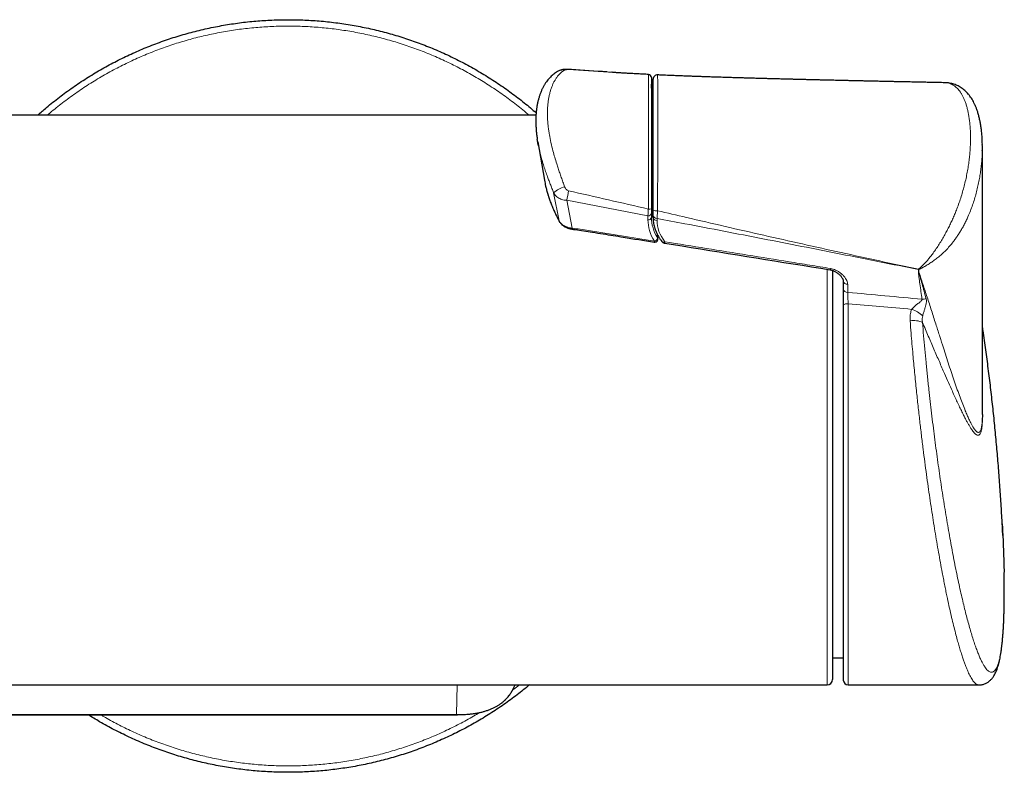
# Model space of a CAD drawing. Header units: millimetres. Extents: x 8 to 2385, y 12 to 2606.
# Tile 20 of 156: x 1143 to 1234, y 959 to 1029. Entities that reach past the tile are written whole.
import ezdxf

# ---------------------------------------------------------------- set-up
doc = ezdxf.new("R2010")
doc.units = ezdxf.units.MM

msp = doc.modelspace()

# ---------------------------------------------------------------- linework, layer by layer
at = {"color": 7, "linetype": 'Continuous', "lineweight": 30}
for p, q in [((1198.145, 1024.158), (1197.879, 1024.175)), ((1198.148, 1024.157), (1197.987, 1024.168)), ((1201.336, 1023.966), (1201.336, 1023.971)), ((1202.194, 1023.918), (1202.194, 1023.917)), ((1228.915, 1023.198), (1228.908, 1023.198)), ((1190.888, 1020.188), (1104.602, 1020.188)), ((1191.052, 1017.697), (1191.676, 1014.128)), ((1232.386, 992.336), (1232.386, 1017.223)), ((1201.621, 1011.042), (1201.621, 1010.665)), ((1201.776, 1010.67), (1201.776, 1010.862)), ((1218.457, 1005.743), (1218.457, 967.688)), ((1219.457, 1004.769), (1219.458, 1004.751)), ((1219.457, 1004.769), (1219.457, 1004.019)), ((1219.457, 1002.495), (1219.457, 967.638)), ((1218.457, 969.715), (1219.457, 969.715)), ((1120.116, 967.188), (1217.957, 967.188)), ((1219.907, 967.188), (1232.045, 967.188)), ((1120.087, 964.421), (1183.507, 964.421))]:
    msp.add_line(p, q, dxfattribs=at)
at = {"color": 252, "linetype": 'Continuous', "lineweight": 0}
for p, q in [((1193.033, 1010.353), (1192.532, 1012.969)), ((1201.294, 1010.83), (1193.742, 1012.266)), ((1193.742, 1012.266), (1194.237, 1009.67)), ((1201.294, 1010.453), (1201.294, 1010.83)), ((1202.14, 1010.58), (1202.14, 1010.388)), ((1202.204, 1008.755), (1202.156, 1009.125)), ((1217.957, 967.188), (1217.957, 1005.848)), ((1226.447, 1005.822), (1226.447, 1005.573)), ((1226.483, 1005.571), (1226.483, 1005.82)), ((1219.868, 1004.452), (1219.868, 1003.702)), ((1219.907, 1002.648), (1219.907, 967.188)), ((1183.507, 964.424), (1183.57, 967.188)), ((1120.087, 964.424), (1183.507, 964.424)), ((1183.507, 964.424), (1183.507, 964.424))]:
    msp.add_line(p, q, dxfattribs=at)
at = {"color": 252, "linetype": 'Continuous', "lineweight": 0, "flags": 128}
for points in [[(1193.894, 1024.433), (1193.905, 1024.431), (1193.926, 1024.415)], [(1193.033, 1010.353), (1193.042, 1010.321), (1193.046, 1010.313)], [(1202.204, 1008.755), (1202.226, 1008.721), (1202.229, 1008.708)], [(1219.457, 1002.495), (1219.466, 1002.525), (1219.491, 1002.554), (1219.533, 1002.58), (1219.589, 1002.603), (1219.657, 1002.622), (1219.735, 1002.636), (1219.819, 1002.645), (1219.907, 1002.648)]]:
    msp.add_lwpolyline(points, dxfattribs=at)
at = {"color": 252, "linetype": 'Continuous', "lineweight": 0}
for centre, radius, start, end in [((1193.395, 1023.527), 0.86, 79.47495, 115.43688), ((1201.786, 1019.642), 0.168, 190.17, 266.26496), ((1201.786, 1017.733), 0.168, 190.17, 266.26496), ((1194.276, 1010.994), 2.635, 105.94043, 131.45136), ((1201.782, 1013.965), 0.165, 92.36724, 167.65623), ((1201.791, 1013.851), 0.171, 95.48232, 169.8778), ((1204.859, 1014.006), 3.239, 182.20676, 197.68466), ((1181.149, 1015.351), 12.966, 346.23631, 350.21808), ((1201.403, 1012.152), 0.706, 264.44117, 287.94136), ((1201.351, 1011.101), 0.276, 258.2341, 347.60982), ((1201.351, 1010.724), 0.276, 258.2341, 347.60982), ((1202.086, 1012.162), 0.876, 249.2123, 276.90877), ((1202.115, 1010.924), 0.345, 190.42114, 274.22584), ((1202.115, 1010.732), 0.345, 190.42114, 274.22584), ((1192.292, 1009.91), 1.96, 350.43535, 352.98076), ((1201.826, 1008.832), 0.386, 281.89179, 348.45841), ((1201.611, 1008.484), 0.296, 337.23015, 354.2381), ((1202.751, 1008.625), 0.247, 226.93605, 297.45885), ((1220.696, 1007.426), 5.97, 344.41182, 344.62106), ((1226.552, 1007.509), 1.69, 266.43087, 267.67674), ((1226.552, 1007.26), 1.69, 266.43087, 267.67674), ((1227.417, 1007.112), 1.594, 232.75452, 234.13665), ((1219.841, 1004.846), 0.395, 193.90316, 273.80306), ((1219.839, 1004.089), 0.388, 190.42114, 274.22584), ((1226.759, 1004.774), 1.712, 270.41483, 283.54415), ((1225.025, 999.575), 2.665, 47.01944, 72.81684), ((1225.995, 999.171), 1.91, 64.33814, 99.85238)]:
    msp.add_arc(centre, radius, start, end, dxfattribs=at)
at = {"color": 7, "linetype": 'Continuous', "lineweight": 30}
for centre, radius, start, end in [((1201.321, 1023.674), 0.3, 360, 87.08449), ((1202.176, 1023.524), 0.4, 87.21444, 179.98893), ((1201.821, 1020.403), 0.2, 180, 256.62595), ((1201.932, 1008.666), 0.3, 270, 8.30717), ((1201.932, 1008.666), 0.3, 260.80478, 270), ((1217.957, 967.688), 0.5, 270, 0), ((1219.907, 967.638), 0.45, 180, 270)]:
    msp.add_arc(centre, radius, start, end, dxfattribs=at)
at = {"color": 252, "linetype": 'Continuous', "lineweight": 0}
for centre, major_axis, ratio, start_param, end_param in [((1207.921, 1023.469), (6.274, 0.813), 0.701168, 3.050961, 3.272701), ((1207.921, 1010.253), (6.274, -0.813), 0.701168, 3.232224, 3.665809), ((1207.894, 1010.042), (6.575, -0.814), 0.701687, 3.228252, 3.661837), ((1207.686, 1010.042), (5.525, -0.684), 0.701687, 3.228252, 3.745045), ((1087.081, 994.392), (311.722, -19.521), 0.062137, 1.110027, 1.134651), ((1086.993, 993.688), (311.723, -18.806), 0.059895, 1.112871, 1.133921)]:
    msp.add_ellipse(centre, major_axis=major_axis, ratio=ratio, start_param=start_param, end_param=end_param, dxfattribs=at)
at = {"color": 7, "linetype": 'Continuous', "lineweight": 30}
for points, knots in [([(1144.578, 1020.188), (1144.843, 1020.423), (1145.491, 1021), (1146.574, 1021.859), (1147.815, 1022.769), (1149.09, 1023.617), (1150.391, 1024.405), (1151.718, 1025.13), (1153.075, 1025.798), (1154.467, 1026.411), (1155.894, 1026.965), (1157.352, 1027.46), (1158.831, 1027.889), (1160.327, 1028.253), (1161.829, 1028.55), (1163.333, 1028.779), (1164.836, 1028.942), (1166.345, 1029.04), (1167.866, 1029.072), (1169.397, 1029.039), (1170.933, 1028.937), (1172.463, 1028.768), (1173.985, 1028.532), (1175.486, 1028.231), (1176.963, 1027.867), (1178.414, 1027.443), (1179.846, 1026.956), (1181.264, 1026.404), (1182.665, 1025.787), (1184.045, 1025.105), (1185.395, 1024.364), (1186.71, 1023.563), (1187.982, 1022.711), (1189.205, 1021.808), (1190.178, 1021.036), (1190.729, 1020.547), (1190.904, 1020.392)], [0, 0, 0, 0, 0.021012, 0.051411, 0.08181, 0.112209, 0.142066, 0.171922, 0.201779, 0.231635, 0.262035, 0.292434, 0.322833, 0.353232, 0.383631, 0.413488, 0.443344, 0.473201, 0.503057, 0.533457, 0.563856, 0.594255, 0.624654, 0.655053, 0.68491, 0.714766, 0.744623, 0.774479, 0.804879, 0.835278, 0.865677, 0.896076, 0.926475, 0.956332, 0.986188, 1, 1, 1, 1]), ([(1193.026, 1024.303), (1193.018, 1024.3), (1192.967, 1024.277), (1192.862, 1024.219), (1192.707, 1024.125), (1192.54, 1024.005), (1192.378, 1023.87), (1192.221, 1023.719), (1192.069, 1023.553), (1191.923, 1023.372), (1191.784, 1023.175), (1191.651, 1022.963), (1191.527, 1022.735), (1191.411, 1022.494), (1191.306, 1022.24), (1191.211, 1021.975), (1191.128, 1021.698), (1191.055, 1021.409), (1190.994, 1021.106), (1190.945, 1020.794), (1190.907, 1020.472), (1190.883, 1020.143), (1190.871, 1019.807), (1190.871, 1019.464), (1190.884, 1019.113), (1190.91, 1018.753), (1190.949, 1018.389), (1190.982, 1018.126), (1191.006, 1017.983), (1191.009, 1017.965)], [0, 0, 0, 0, 0.0041084, 0.026412, 0.0587147, 0.0916754, 0.1255618, 0.1604541, 0.1962527, 0.2329181, 0.2707897, 0.3097146, 0.349509, 0.3899658, 0.43087, 0.4720096, 0.513315, 0.5558716, 0.5989445, 0.6423738, 0.6860018, 0.7296752, 0.7732203, 0.8164988, 0.8609198, 0.9052369, 0.9494768, 0.9935883, 1, 1, 1, 1]), ([(1193.894, 1024.433), (1193.871, 1024.434), (1193.811, 1024.438), (1193.713, 1024.44), (1193.592, 1024.437), (1193.462, 1024.427), (1193.332, 1024.407), (1193.211, 1024.376), (1193.111, 1024.343), (1193.05, 1024.314), (1193.026, 1024.302)], [0, 0, 0, 0, 0.0719522, 0.1902418, 0.3229201, 0.4759618, 0.6436766, 0.7803707, 0.9089343, 1, 1, 1, 1]), ([(1197.495, 1024.2), (1196.39, 1024.272), (1195.19, 1024.351), (1193.989, 1024.427), (1193.894, 1024.433)], [0, 0, 0, 0, 0.920556, 1, 1, 1, 1]), ([(1201.336, 1023.972), (1201.182, 1023.979), (1200.853, 1023.995), (1200.371, 1024.02), (1199.909, 1024.044), (1199.507, 1024.065), (1199.165, 1024.084), (1198.898, 1024.1), (1198.698, 1024.111), (1198.552, 1024.119), (1198.421, 1024.128), (1198.299, 1024.138), (1198.181, 1024.149), (1198.075, 1024.16), (1198.015, 1024.166), (1197.987, 1024.169)], [0, 0, 0, 0, 0.134893, 0.286782, 0.421083, 0.537981, 0.63764, 0.720199, 0.770969, 0.812227, 0.847968, 0.883736, 0.921252, 0.96197, 1, 1, 1, 1]), ([(1201.621, 1023.672), (1201.621, 1023.668), (1201.621, 1023.66), (1201.621, 1023.579), (1201.621, 1023.438), (1201.621, 1023.229), (1201.621, 1022.973), (1201.621, 1022.654), (1201.621, 1022.273), (1201.621, 1021.826), (1201.621, 1021.345), (1201.621, 1020.798), (1201.621, 1020.182), (1201.621, 1019.492), (1201.621, 1018.764), (1201.621, 1017.999), (1201.621, 1017.195), (1201.621, 1016.468), (1201.621, 1015.832), (1201.621, 1015.299), (1201.621, 1014.75), (1201.621, 1014.186), (1201.621, 1013.631), (1201.621, 1013.085), (1201.621, 1012.552), (1201.621, 1012.015), (1201.621, 1011.658), (1201.621, 1011.48)], [0, 0, 0, 0, 0.0287012, 0.0591375, 0.0954158, 0.1318223, 0.1682932, 0.2046595, 0.2492969, 0.2940006, 0.3387337, 0.3834114, 0.438074, 0.4927682, 0.5474338, 0.6033487, 0.6592966, 0.7151838, 0.7484608, 0.7818411, 0.815211, 0.8485031, 0.8817059, 0.9112333, 0.9408757, 0.9704989, 1, 1, 1, 1]), ([(1201.776, 1011.343), (1201.776, 1011.538), (1201.776, 1011.926), (1201.776, 1012.511), (1201.776, 1013.091), (1201.776, 1013.661), (1201.776, 1014.217), (1201.776, 1014.759), (1201.776, 1015.287), (1201.776, 1015.903), (1201.776, 1016.599), (1201.776, 1017.363), (1201.776, 1018.095), (1201.776, 1018.798), (1201.776, 1019.473), (1201.776, 1020.123), (1201.776, 1020.742), (1201.776, 1021.327), (1201.776, 1021.869), (1201.776, 1022.302), (1201.776, 1022.64), (1201.776, 1022.893), (1201.776, 1023.114), (1201.776, 1023.295), (1201.776, 1023.429), (1201.776, 1023.511), (1201.776, 1023.517), (1201.776, 1023.519)], [0, 0, 0, 0, 0.032391, 0.064791, 0.097186, 0.129598, 0.162014, 0.194443, 0.226869, 0.259301, 0.311192, 0.363103, 0.415015, 0.46692, 0.51884, 0.570762, 0.622669, 0.67458, 0.726489, 0.77838, 0.810815, 0.84324, 0.875667, 0.908083, 0.940497, 0.972892, 1, 1, 1, 1]), ([(1228.905, 1023.2), (1228.801, 1023.202), (1228.494, 1023.208), (1227.993, 1023.218), (1227.413, 1023.23), (1226.866, 1023.241), (1226.343, 1023.252), (1225.892, 1023.261), (1225.497, 1023.269), (1225.151, 1023.276), (1224.79, 1023.284), (1224.417, 1023.292), (1224.078, 1023.299), (1223.791, 1023.305), (1223.572, 1023.31), (1223.394, 1023.313), (1223.248, 1023.317), (1223.098, 1023.32), (1222.917, 1023.324), (1222.682, 1023.329), (1222.4, 1023.335), (1222.082, 1023.342), (1221.745, 1023.349), (1221.403, 1023.357), (1221.019, 1023.365), (1220.594, 1023.375), (1220.128, 1023.385), (1219.673, 1023.396), (1219.256, 1023.405), (1218.891, 1023.414), (1218.577, 1023.421), (1218.287, 1023.428), (1217.996, 1023.435), (1217.68, 1023.442), (1217.331, 1023.45), (1216.962, 1023.459), (1216.571, 1023.469), (1216.168, 1023.478), (1215.762, 1023.488), (1215.377, 1023.498), (1215.017, 1023.507), (1214.66, 1023.516), (1214.282, 1023.526), (1213.862, 1023.536), (1213.416, 1023.548), (1212.942, 1023.561), (1212.468, 1023.573), (1212, 1023.586), (1211.548, 1023.599), (1211.093, 1023.611), (1210.631, 1023.625), (1210.155, 1023.638), (1209.674, 1023.653), (1209.174, 1023.668), (1208.652, 1023.684), (1208.097, 1023.701), (1207.514, 1023.72), (1207.028, 1023.736), (1206.664, 1023.748), (1206.445, 1023.756), (1206.288, 1023.761), (1206.174, 1023.765), (1206.075, 1023.769), (1205.949, 1023.773), (1205.789, 1023.779), (1205.56, 1023.787), (1205.251, 1023.798), (1204.849, 1023.813), (1204.381, 1023.831), (1203.848, 1023.852), (1203.25, 1023.877), (1202.691, 1023.901), (1202.332, 1023.917), (1202.194, 1023.923)], [0, 0, 0, 0, 0.011712, 0.03457, 0.05637, 0.076915, 0.096207, 0.11521, 0.127635, 0.140624, 0.154176, 0.16829, 0.182563, 0.192316, 0.200535, 0.207221, 0.212376, 0.217015, 0.224016, 0.232811, 0.2434, 0.255729, 0.268565, 0.281376, 0.294163, 0.311702, 0.329194, 0.346613, 0.3629, 0.376008, 0.387766, 0.398177, 0.408652, 0.420493, 0.433696, 0.447871, 0.461915, 0.477688, 0.493154, 0.507638, 0.520931, 0.533661, 0.547704, 0.563444, 0.58078, 0.5978, 0.616663, 0.634011, 0.650437, 0.66742, 0.685027, 0.702388, 0.720813, 0.738976, 0.75853, 0.779373, 0.801222, 0.82389, 0.833846, 0.842014, 0.8484, 0.851385, 0.854822, 0.859521, 0.865477, 0.872686, 0.885142, 0.900115, 0.917576, 0.937488, 0.95981, 0.984496, 1, 1, 1, 1]), ([(1201.776, 1022.116), (1201.766, 1022.145), (1201.732, 1022.242), (1201.69, 1022.411), (1201.65, 1022.624), (1201.625, 1022.839), (1201.622, 1022.985), (1201.621, 1023.058)], [0, 0, 0, 0, 0.093154, 0.318993, 0.545287, 0.771879, 1, 1, 1, 1]), ([(1232.384, 1017.463), (1232.384, 1017.472), (1232.383, 1017.625), (1232.371, 1017.919), (1232.347, 1018.34), (1232.307, 1018.748), (1232.256, 1019.14), (1232.192, 1019.516), (1232.116, 1019.877), (1232.028, 1020.223), (1231.932, 1020.543), (1231.829, 1020.833), (1231.723, 1021.092), (1231.61, 1021.331), (1231.491, 1021.553), (1231.365, 1021.759), (1231.228, 1021.956), (1231.078, 1022.144), (1230.915, 1022.322), (1230.752, 1022.476), (1230.587, 1022.612), (1230.416, 1022.735), (1230.232, 1022.847), (1230.041, 1022.944), (1229.844, 1023.026), (1229.644, 1023.092), (1229.439, 1023.143), (1229.23, 1023.177), (1229.07, 1023.195), (1228.976, 1023.196), (1228.955, 1023.197)], [0, 0, 0, 0, 0.003231, 0.058181, 0.113618, 0.167761, 0.220715, 0.272583, 0.323452, 0.373388, 0.422825, 0.46463, 0.504102, 0.541489, 0.577028, 0.610945, 0.643457, 0.678256, 0.711686, 0.743925, 0.770924, 0.799599, 0.828506, 0.856736, 0.884415, 0.911679, 0.938656, 0.965465, 0.992215, 1, 1, 1, 1]), ([(1191.125, 1017.321), (1191.106, 1017.409), (1191.062, 1017.624), (1191.031, 1017.832), (1191.012, 1017.954)], [0, 0, 0, 0, 0.40986, 1, 1, 1, 1]), ([(1232.38, 1016.887), (1232.383, 1016.974), (1232.389, 1017.166), (1232.383, 1017.35), (1232.379, 1017.451)], [0, 0, 0, 0, 0.4517611, 1, 1, 1, 1]), ([(1191.678, 1014.129), (1191.711, 1013.947), (1191.766, 1013.646), (1191.845, 1013.345), (1191.876, 1013.227)], [0, 0, 0, 0, 0.605213, 1, 1, 1, 1]), ([(1191.877, 1013.215), (1191.912, 1013.087), (1191.984, 1012.825), (1192.112, 1012.429), (1192.257, 1012.027), (1192.418, 1011.623), (1192.596, 1011.215), (1192.792, 1010.803), (1192.944, 1010.502), (1193.033, 1010.339), (1193.047, 1010.314)], [0, 0, 0, 0, 0.130748, 0.267378, 0.405148, 0.543598, 0.68433, 0.827698, 0.973601, 1, 1, 1, 1]), ([(1201.621, 1011.48), (1201.621, 1011.439), (1201.621, 1011.355), (1201.621, 1011.239), (1201.621, 1011.131), (1201.621, 1011.072), (1201.621, 1011.042)], [0, 0, 0, 0, 0.252417, 0.512667, 0.752949, 1, 1, 1, 1]), ([(1201.776, 1010.862), (1201.776, 1010.895), (1201.776, 1010.962), (1201.776, 1011.08), (1201.776, 1011.207), (1201.776, 1011.298), (1201.776, 1011.343)], [0, 0, 0, 0, 0.248017, 0.495479, 0.745137, 1, 1, 1, 1]), ([(1201.776, 1010.67), (1201.776, 1010.628), (1201.777, 1010.511), (1201.792, 1010.32), (1201.825, 1010.096), (1201.873, 1009.872), (1201.936, 1009.65), (1202.015, 1009.429), (1202.11, 1009.211), (1202.219, 1008.996), (1202.343, 1008.784), (1202.465, 1008.6), (1202.549, 1008.488), (1202.582, 1008.444)], [0, 0, 0, 0, 0.054486, 0.151381, 0.248386, 0.345608, 0.4431, 0.540901, 0.639033, 0.737502, 0.8363, 0.935406, 1, 1, 1, 1]), ([(1193.047, 1010.314), (1193.049, 1010.309), (1193.07, 1010.266), (1193.121, 1010.191), (1193.201, 1010.09), (1193.296, 1009.995), (1193.403, 1009.907), (1193.522, 1009.827), (1193.649, 1009.756), (1193.786, 1009.695), (1193.928, 1009.646), (1194.075, 1009.607), (1194.175, 1009.592), (1194.225, 1009.584)], [0, 0, 0, 0, 0.014527, 0.107659, 0.203276, 0.301009, 0.398788, 0.498008, 0.598685, 0.698624, 0.799493, 0.901276, 1, 1, 1, 1]), ([(1194.224, 1009.583), (1194.333, 1009.569), (1194.701, 1009.521), (1195.335, 1009.426), (1196.198, 1009.291), (1197.42, 1009.092), (1199.339, 1008.782), (1200.921, 1008.526), (1201.884, 1008.37)], [0, 0, 0, 0, 0.0422529, 0.1435014, 0.2480807, 0.3799963, 0.6227097, 1, 1, 1, 1]), ([(1202.23, 1008.709), (1202.216, 1008.801), (1202.197, 1008.927), (1202.181, 1009.051), (1202.177, 1009.084)], [0, 0, 0, 0, 0.736213, 1, 1, 1, 1]), ([(1202.583, 1008.445), (1202.592, 1008.433), (1202.614, 1008.404), (1202.656, 1008.365), (1202.71, 1008.326), (1202.771, 1008.297), (1202.821, 1008.279), (1202.851, 1008.276), (1202.858, 1008.275)], [0, 0, 0, 0, 0.13615, 0.329722, 0.52446, 0.726537, 0.937116, 1, 1, 1, 1]), ([(1202.858, 1008.274), (1203.394, 1008.188), (1208.519, 1007.362), (1213.644, 1006.538), (1218.234, 1005.799)], [0, 0, 0, 0, 0.1045404, 1, 1, 1, 1]), ([(1218.233, 1005.797), (1218.235, 1005.797), (1218.279, 1005.789), (1218.357, 1005.77), (1218.466, 1005.738), (1218.565, 1005.699), (1218.672, 1005.648), (1218.784, 1005.585), (1218.9, 1005.508), (1219.014, 1005.419), (1219.12, 1005.323), (1219.217, 1005.223), (1219.298, 1005.126), (1219.362, 1005.032), (1219.403, 1004.957), (1219.428, 1004.898), (1219.44, 1004.866), (1219.449, 1004.825), (1219.456, 1004.788), (1219.457, 1004.756), (1219.458, 1004.751)], [0, 0, 0, 0, 0.002063, 0.0612699, 0.1105244, 0.1610697, 0.2156462, 0.2836237, 0.3559824, 0.4338438, 0.5176843, 0.5943949, 0.6744507, 0.7491099, 0.8192092, 0.8607563, 0.8938469, 0.9266218, 0.9876694, 1, 1, 1, 1]), ([(1219.457, 1004.019), (1219.457, 1003.968), (1219.457, 1003.867), (1219.457, 1003.692), (1219.457, 1003.505), (1219.457, 1003.307), (1219.457, 1003.103), (1219.457, 1002.897), (1219.457, 1002.692), (1219.457, 1002.561), (1219.457, 1002.495)], [0, 0, 0, 0, 0.125004, 0.250009, 0.37501, 0.500016, 0.625026, 0.750028, 0.87501, 1, 1, 1, 1]), ([(1234.286, 981.082), (1234.263, 981.555), (1234.212, 982.618), (1234.113, 984.269), (1233.993, 986.035), (1233.856, 987.8), (1233.705, 989.564), (1233.537, 991.327), (1233.354, 993.088), (1233.155, 994.848), (1232.94, 996.606), (1232.709, 998.361), (1232.524, 999.699), (1232.411, 1000.451), (1232.386, 1000.619)], [0, 0, 0, 0, 0.072379, 0.162523, 0.252672, 0.342828, 0.43299, 0.523157, 0.613331, 0.703509, 0.793693, 0.883882, 0.974076, 1, 1, 1, 1]), ([(1232.385, 992.336), (1232.385, 992.275), (1232.386, 992.189), (1232.384, 992.111), (1232.383, 992.089)], [0, 0, 0, 0, 0.705679, 1, 1, 1, 1]), ([(1234.231, 982.177), (1234.233, 982.15), (1234.252, 981.807), (1234.284, 981.168), (1234.325, 980.264), (1234.359, 979.384), (1234.385, 978.523), (1234.401, 977.954), (1234.405, 977.678), (1234.405, 977.677)], [0, 0, 0, 0, 0.0172088, 0.2123439, 0.4076497, 0.6029551, 0.7980896, 0.9989739, 1, 1, 1, 1]), ([(1234.152, 970.451), (1234.159, 970.5), (1234.179, 970.647), (1234.209, 970.901), (1234.243, 971.218), (1234.273, 971.545), (1234.301, 971.884), (1234.326, 972.235), (1234.347, 972.598), (1234.367, 972.974), (1234.383, 973.36), (1234.397, 973.758), (1234.408, 974.167), (1234.416, 974.589), (1234.422, 975.022), (1234.425, 975.465), (1234.426, 975.918), (1234.424, 976.378), (1234.419, 976.849), (1234.413, 977.274), (1234.408, 977.548), (1234.406, 977.656)], [0, 0, 0, 0, 0.028669, 0.085662, 0.142107, 0.198094, 0.253741, 0.309155, 0.364428, 0.419647, 0.474946, 0.529254, 0.584083, 0.63892, 0.693667, 0.748246, 0.802575, 0.856574, 0.910154, 0.96429, 1, 1, 1, 1]), ([(1232.045, 967.188), (1232.052, 967.188), (1232.11, 967.186), (1232.222, 967.196), (1232.374, 967.221), (1232.524, 967.262), (1232.665, 967.317), (1232.797, 967.384), (1232.919, 967.459), (1233.033, 967.545), (1233.139, 967.639), (1233.239, 967.742), (1233.333, 967.855), (1233.423, 967.981), (1233.51, 968.121), (1233.595, 968.28), (1233.679, 968.463), (1233.76, 968.672), (1233.837, 968.904), (1233.908, 969.155), (1233.971, 969.416), (1234.027, 969.685), (1234.078, 969.963), (1234.119, 970.218), (1234.143, 970.385), (1234.152, 970.451)], [0, 0, 0, 0, 0.004028, 0.033459, 0.062654, 0.091861, 0.121112, 0.150089, 0.179763, 0.210464, 0.242602, 0.276678, 0.313305, 0.353247, 0.39745, 0.447034, 0.503052, 0.565592, 0.633243, 0.701776, 0.768531, 0.833387, 0.896714, 0.958916, 1, 1, 1, 1]), ([(1190.278, 967.188), (1189.9, 966.879), (1189.124, 966.246), (1187.898, 965.354), (1186.625, 964.505), (1185.323, 963.718), (1183.996, 962.992), (1182.64, 962.324), (1181.247, 961.712), (1179.82, 961.157), (1178.362, 960.663), (1176.883, 960.234), (1175.387, 959.869), (1173.886, 959.573), (1172.382, 959.344), (1170.878, 959.181), (1169.369, 959.083), (1167.848, 959.05), (1166.318, 959.084), (1164.781, 959.185), (1163.251, 959.354), (1161.729, 959.591), (1160.229, 959.891), (1158.751, 960.255), (1157.3, 960.68), (1155.868, 961.167), (1154.451, 961.719), (1153.049, 962.335), (1151.67, 963.018), (1150.401, 963.71), (1149.609, 964.201), (1149.253, 964.421)], [0, 0, 0, 0, 0.033328, 0.068351, 0.103374, 0.137772, 0.17217, 0.206567, 0.240965, 0.275988, 0.311011, 0.346034, 0.381057, 0.41608, 0.450478, 0.484875, 0.519273, 0.553671, 0.588694, 0.623716, 0.658739, 0.693762, 0.728785, 0.763183, 0.797581, 0.831978, 0.866376, 0.901399, 0.936422, 0.971445, 1, 1, 1, 1]), ([(1183.507, 964.422), (1183.572, 964.423), (1183.786, 964.424), (1184.131, 964.436), (1184.533, 964.46), (1184.898, 964.495), (1185.236, 964.541), (1185.555, 964.598), (1185.857, 964.666), (1186.154, 964.747), (1186.445, 964.843), (1186.728, 964.953), (1186.993, 965.075), (1187.239, 965.206), (1187.468, 965.347), (1187.68, 965.497), (1187.875, 965.656), (1188.054, 965.824), (1188.219, 966), (1188.373, 966.186), (1188.518, 966.386), (1188.655, 966.598), (1188.781, 966.824), (1188.88, 967.021), (1188.931, 967.145), (1188.949, 967.188)], [0, 0, 0, 0, 0.029834, 0.098062, 0.159054, 0.214835, 0.26683, 0.316054, 0.363492, 0.409108, 0.457758, 0.504319, 0.548866, 0.591597, 0.63272, 0.672453, 0.71101, 0.748591, 0.785116, 0.821984, 0.859834, 0.898638, 0.93833, 0.978791, 1, 1, 1, 1])]:
    msp.add_open_spline(points, degree=3, knots=knots, dxfattribs=at)
at = {"color": 252, "linetype": 'Continuous', "lineweight": 0}
for points, knots in [([(1190.229, 1020.188), (1190.137, 1020.269), (1189.667, 1020.684), (1188.776, 1021.382), (1187.557, 1022.279), (1186.304, 1023.112), (1185.024, 1023.886), (1183.72, 1024.6), (1182.387, 1025.256), (1181.018, 1025.858), (1179.616, 1026.403), (1178.182, 1026.889), (1176.729, 1027.311), (1175.259, 1027.669), (1173.783, 1027.96), (1172.304, 1028.185), (1170.826, 1028.346), (1169.343, 1028.442), (1167.848, 1028.474), (1166.344, 1028.441), (1164.834, 1028.341), (1163.33, 1028.175), (1161.834, 1027.943), (1160.359, 1027.647), (1158.907, 1027.29), (1157.48, 1026.872), (1156.073, 1026.394), (1154.68, 1025.851), (1153.303, 1025.245), (1151.946, 1024.575), (1150.619, 1023.846), (1149.327, 1023.059), (1148.076, 1022.222), (1146.875, 1021.333), (1146.013, 1020.655), (1145.563, 1020.257), (1145.484, 1020.188)], [0, 0, 0, 0, 0.0075584, 0.0386126, 0.0696669, 0.1007211, 0.131221, 0.1617208, 0.1922206, 0.2227204, 0.2537746, 0.2848289, 0.3158832, 0.3469374, 0.3779917, 0.4084915, 0.4389913, 0.4694911, 0.4999909, 0.5310452, 0.5620995, 0.5931537, 0.624208, 0.6552622, 0.6857621, 0.7162619, 0.7467617, 0.7772615, 0.8083157, 0.83937, 0.8704243, 0.9014785, 0.9325328, 0.9630326, 0.9935324, 1, 1, 1, 1]), ([(1193.552, 1024.373), (1193.482, 1024.331), (1193.341, 1024.248), (1193.138, 1024.074), (1192.946, 1023.866), (1192.776, 1023.636), (1192.626, 1023.394), (1192.497, 1023.145), (1192.379, 1022.875), (1192.274, 1022.586), (1192.182, 1022.277), (1192.105, 1021.95), (1192.042, 1021.606), (1191.997, 1021.263), (1191.969, 1020.923), (1191.954, 1020.589), (1191.951, 1020.244), (1191.962, 1019.889), (1191.985, 1019.522), (1192.022, 1019.147), (1192.072, 1018.761), (1192.151, 1018.258), (1192.276, 1017.628), (1192.447, 1016.924), (1192.631, 1016.265), (1192.796, 1015.723), (1192.952, 1015.241), (1193.093, 1014.82), (1193.24, 1014.394), (1193.394, 1013.964), (1193.499, 1013.673), (1193.552, 1013.528)], [0, 0, 0, 0, 0.038332, 0.076667, 0.115428, 0.154193, 0.186826, 0.219624, 0.252422, 0.285728, 0.319034, 0.352844, 0.386654, 0.420618, 0.450165, 0.479812, 0.509459, 0.539433, 0.569407, 0.599715, 0.630024, 0.660441, 0.716237, 0.77203, 0.814492, 0.856953, 0.885517, 0.914048, 0.942578, 0.971289, 1, 1, 1, 1]), ([(1193.926, 1024.415), (1193.888, 1024.416), (1193.817, 1024.419), (1193.729, 1024.414), (1193.656, 1024.405), (1193.595, 1024.392), (1193.567, 1024.379), (1193.552, 1024.373)], [0, 0, 0, 0, 0.214308, 0.401954, 0.597398, 0.796145, 1, 1, 1, 1]), ([(1197.987, 1024.168), (1197.868, 1024.176), (1196.516, 1024.267), (1195.162, 1024.344), (1193.926, 1024.415)], [0, 0, 0, 0, 0.087425, 1, 1, 1, 1]), ([(1201.335, 1011.449), (1201.335, 1011.633), (1201.336, 1012.004), (1201.337, 1012.565), (1201.338, 1013.127), (1201.339, 1013.623), (1201.34, 1014.052), (1201.341, 1014.424), (1201.341, 1014.798), (1201.342, 1015.199), (1201.343, 1015.615), (1201.343, 1016.059), (1201.344, 1016.569), (1201.344, 1017.137), (1201.345, 1017.745), (1201.345, 1018.338), (1201.345, 1018.915), (1201.345, 1019.478), (1201.345, 1020.025), (1201.345, 1020.555), (1201.345, 1021.075), (1201.345, 1021.58), (1201.344, 1022.069), (1201.344, 1022.526), (1201.343, 1022.882), (1201.342, 1023.15), (1201.342, 1023.347), (1201.341, 1023.526), (1201.34, 1023.674), (1201.339, 1023.791), (1201.338, 1023.887), (1201.337, 1023.954), (1201.336, 1023.963), (1201.336, 1023.966)], [0, 0, 0, 0, 0.029932, 0.06025, 0.090813, 0.121744, 0.142444, 0.163193, 0.18542, 0.207688, 0.234139, 0.26064, 0.289926, 0.330542, 0.371266, 0.412062, 0.45334, 0.494674, 0.536387, 0.578259, 0.620186, 0.66456, 0.709019, 0.753797, 0.798721, 0.823855, 0.849035, 0.875534, 0.902114, 0.924251, 0.946461, 0.977927, 1, 1, 1, 1]), ([(1202.194, 1023.917), (1202.194, 1023.918), (1202.195, 1023.918), (1202.197, 1023.864), (1202.199, 1023.774), (1202.2, 1023.662), (1202.201, 1023.535), (1202.203, 1023.377), (1202.204, 1023.168), (1202.205, 1022.916), (1202.206, 1022.601), (1202.206, 1022.239), (1202.207, 1021.829), (1202.207, 1021.393), (1202.208, 1020.934), (1202.208, 1020.451), (1202.208, 1019.948), (1202.208, 1019.426), (1202.208, 1018.855), (1202.208, 1018.23), (1202.207, 1017.607), (1202.207, 1017.023), (1202.206, 1016.511), (1202.205, 1016.011), (1202.205, 1015.512), (1202.203, 1014.984), (1202.202, 1014.425), (1202.2, 1013.848), (1202.199, 1013.333), (1202.197, 1012.888), (1202.195, 1012.519), (1202.194, 1012.146), (1202.193, 1011.736), (1202.192, 1011.452), (1202.192, 1011.293)], [0, 0, 0, 0, 0.018145, 0.047133, 0.0764, 0.096999, 0.117652, 0.143402, 0.169224, 0.201462, 0.233789, 0.271957, 0.310211, 0.348678, 0.387495, 0.426363, 0.465574, 0.504919, 0.544307, 0.590547, 0.636874, 0.671387, 0.705953, 0.735468, 0.765033, 0.797188, 0.829525, 0.862007, 0.894753, 0.914511, 0.934357, 0.954276, 0.97429, 1, 1, 1, 1]), ([(1228.905, 1023.198), (1228.916, 1023.198), (1229.003, 1023.201), (1229.162, 1023.176), (1229.379, 1023.122), (1229.588, 1023.032), (1229.782, 1022.914), (1229.962, 1022.771), (1230.127, 1022.605), (1230.28, 1022.417), (1230.423, 1022.207), (1230.555, 1021.975), (1230.678, 1021.718), (1230.791, 1021.437), (1230.894, 1021.131), (1230.985, 1020.805), (1231.063, 1020.467), (1231.131, 1020.104), (1231.188, 1019.715), (1231.237, 1019.261), (1231.276, 1018.691), (1231.288, 1018.09), (1231.276, 1017.504), (1231.25, 1017.003), (1231.209, 1016.491), (1231.152, 1015.965), (1231.077, 1015.425), (1230.983, 1014.871), (1230.869, 1014.305), (1230.737, 1013.74), (1230.588, 1013.178), (1230.421, 1012.617), (1230.231, 1012.046), (1230.037, 1011.518), (1229.845, 1011.036), (1229.664, 1010.61), (1229.47, 1010.185), (1229.266, 1009.769), (1229.053, 1009.358), (1228.823, 1008.94), (1228.577, 1008.512), (1228.313, 1008.079), (1228.034, 1007.659), (1227.765, 1007.286), (1227.511, 1006.96), (1227.275, 1006.676), (1227.035, 1006.408), (1226.784, 1006.15), (1226.59, 1005.965), (1226.476, 1005.864), (1226.452, 1005.843)], [0, 0, 0, 0, 0.002661, 0.020064, 0.039098, 0.058038, 0.077056, 0.095843, 0.11469, 0.133458, 0.152268, 0.172115, 0.191999, 0.212621, 0.234465, 0.25634, 0.278021, 0.299725, 0.324055, 0.348412, 0.37932, 0.420736, 0.446657, 0.472605, 0.49864, 0.524707, 0.55116, 0.577653, 0.604282, 0.630967, 0.655822, 0.680743, 0.705904, 0.731166, 0.749515, 0.767922, 0.785842, 0.803828, 0.821319, 0.83889, 0.858205, 0.877665, 0.897286, 0.917061, 0.932384, 0.947777, 0.963238, 0.978763, 0.995529, 1, 1, 1, 1]), ([(1192.532, 1012.969), (1192.478, 1013.103), (1192.371, 1013.371), (1192.216, 1013.769), (1192.066, 1014.165), (1191.907, 1014.6), (1191.742, 1015.071), (1191.571, 1015.595), (1191.413, 1016.125), (1191.276, 1016.641), (1191.18, 1017.039), (1191.138, 1017.256), (1191.125, 1017.321)], [0, 0, 0, 0, 0.087125, 0.174444, 0.262132, 0.349996, 0.466027, 0.582389, 0.711422, 0.838197, 0.951517, 1, 1, 1, 1]), ([(1226.483, 1005.82), (1226.514, 1005.836), (1226.66, 1005.91), (1226.918, 1006.049), (1227.26, 1006.248), (1227.593, 1006.459), (1227.919, 1006.685), (1228.261, 1006.945), (1228.619, 1007.25), (1228.988, 1007.604), (1229.338, 1007.985), (1229.636, 1008.345), (1229.884, 1008.676), (1230.095, 1008.98), (1230.297, 1009.297), (1230.497, 1009.635), (1230.688, 1009.987), (1230.873, 1010.356), (1231.072, 1010.787), (1231.277, 1011.281), (1231.481, 1011.831), (1231.659, 1012.379), (1231.816, 1012.927), (1231.952, 1013.474), (1232.069, 1014.019), (1232.166, 1014.557), (1232.245, 1015.09), (1232.306, 1015.617), (1232.349, 1016.136), (1232.374, 1016.56), (1232.378, 1016.807), (1232.38, 1016.887)], [0, 0, 0, 0, 0.007992, 0.03719, 0.065596, 0.094141, 0.121304, 0.14861, 0.182846, 0.217388, 0.252213, 0.287329, 0.311958, 0.336662, 0.363074, 0.38956, 0.418336, 0.447187, 0.47716, 0.520768, 0.564553, 0.608797, 0.653164, 0.698794, 0.744518, 0.790486, 0.836522, 0.883333, 0.930203, 0.977244, 1, 1, 1, 1]), ([(1193.552, 1013.528), (1193.561, 1013.507), (1193.591, 1013.429), (1193.666, 1013.316), (1193.784, 1013.2), (1193.879, 1013.165), (1193.926, 1013.148)], [0, 0, 0, 0, 0.121549, 0.458407, 0.733463, 1, 1, 1, 1]), ([(1191.876, 1013.227), (1191.885, 1013.193), (1191.931, 1013.006), (1192.036, 1012.667), (1192.191, 1012.209), (1192.4, 1011.67), (1192.672, 1011.049), (1192.913, 1010.585), (1193.033, 1010.353)], [0, 0, 0, 0, 0.035084, 0.192618, 0.350652, 0.508846, 0.754171, 1, 1, 1, 1]), ([(1193.742, 1012.266), (1193.665, 1012.272), (1193.51, 1012.283), (1193.292, 1012.34), (1193.092, 1012.421), (1192.909, 1012.529), (1192.742, 1012.668), (1192.614, 1012.819), (1192.555, 1012.925), (1192.532, 1012.969)], [0, 0, 0, 0, 0.145861, 0.295954, 0.432477, 0.572289, 0.728027, 0.888548, 1, 1, 1, 1]), ([(1193.926, 1013.148), (1195.162, 1012.866), (1197.633, 1012.302), (1200.101, 1011.734), (1201.335, 1011.449)], [0, 0, 0, 0, 0.499987, 1, 1, 1, 1]), ([(1201.294, 1010.83), (1201.298, 1010.872), (1201.304, 1010.956), (1201.313, 1011.098), (1201.323, 1011.246), (1201.33, 1011.363), (1201.334, 1011.432), (1201.335, 1011.449)], [0, 0, 0, 0, 0.240247, 0.487399, 0.70319, 0.923907, 1, 1, 1, 1]), ([(1202.192, 1011.293), (1202.187, 1011.228), (1202.179, 1011.098), (1202.166, 1010.912), (1202.153, 1010.733), (1202.145, 1010.632), (1202.14, 1010.58)], [0, 0, 0, 0, 0.24168, 0.489867, 0.741245, 1, 1, 1, 1]), ([(1202.14, 1010.58), (1203.005, 1010.416), (1206.286, 1009.793), (1211.978, 1008.692), (1219.216, 1007.268), (1224.036, 1006.304), (1226.447, 1005.822)], [0, 0, 0, 0, 0.106536, 0.404358, 0.702179, 1, 1, 1, 1]), ([(1226.452, 1005.843), (1224.051, 1006.36), (1220.449, 1007.136), (1215.652, 1008.197), (1212.055, 1009.005), (1208.46, 1009.829), (1205.173, 1010.593), (1203.083, 1011.084), (1202.192, 1011.293)], [0, 0, 0, 0, 0.296432, 0.444696, 0.592962, 0.741301, 0.889644, 1, 1, 1, 1]), ([(1193.033, 1010.353), (1193.066, 1010.3), (1193.132, 1010.195), (1193.274, 1010.053), (1193.444, 1009.927), (1193.641, 1009.822), (1193.858, 1009.741), (1194.06, 1009.691), (1194.189, 1009.676), (1194.237, 1009.67)], [0, 0, 0, 0, 0.150619, 0.301248, 0.45111, 0.600985, 0.754021, 0.907061, 1, 1, 1, 1]), ([(1194.237, 1009.67), (1194.493, 1009.637), (1195.005, 1009.57), (1196.024, 1009.408), (1197.806, 1009.117), (1199.851, 1008.787), (1201.387, 1008.538), (1201.905, 1008.454)], [0, 0, 0, 0, 0.09963, 0.199313, 0.398756, 0.797269, 1, 1, 1, 1]), ([(1202.865, 1008.405), (1202.862, 1008.373), (1202.859, 1008.333), (1202.857, 1008.289), (1202.857, 1008.272), (1202.858, 1008.274), (1202.858, 1008.274)], [0, 0, 0, 0, 0.432512, 0.525584, 0.968051, 1, 1, 1, 1]), ([(1202.865, 1008.405), (1205.431, 1007.992), (1209.282, 1007.372), (1213.774, 1006.649), (1216.34, 1006.236), (1217.624, 1006.03), (1218.266, 1005.927)], [0, 0, 0, 0, 0.5, 0.75, 0.875, 1, 1, 1, 1]), ([(1218.234, 1005.802), (1218.234, 1005.801), (1218.235, 1005.797), (1218.241, 1005.816), (1218.252, 1005.857), (1218.261, 1005.903), (1218.266, 1005.927)], [0, 0, 0, 0, 0.085723, 0.390482, 0.695241, 1, 1, 1, 1]), ([(1218.266, 1005.927), (1218.348, 1005.909), (1218.512, 1005.875), (1218.767, 1005.772), (1219.023, 1005.63), (1219.273, 1005.444), (1219.495, 1005.234), (1219.668, 1005.018), (1219.788, 1004.806), (1219.856, 1004.62), (1219.864, 1004.502), (1219.868, 1004.452)], [0, 0, 0, 0, 0.093317, 0.186874, 0.313159, 0.439663, 0.573601, 0.707488, 0.814638, 0.921605, 1, 1, 1, 1]), ([(1226.447, 1005.573), (1226.447, 1005.562), (1226.447, 1005.507), (1226.461, 1005.359), (1226.504, 1005.006), (1226.612, 1004.224), (1226.707, 1003.534), (1226.771, 1003.062)], [0, 0, 0, 0, 0.012816, 0.066227, 0.176531, 0.435391, 1, 1, 1, 1]), ([(1232.383, 992.089), (1232.382, 992.042), (1232.38, 991.924), (1232.372, 991.754), (1232.361, 991.576), (1232.344, 991.393), (1232.319, 991.206), (1232.283, 991.031), (1232.238, 990.884), (1232.183, 990.774), (1232.117, 990.701), (1232.042, 990.671), (1231.959, 990.684), (1231.87, 990.736), (1231.776, 990.823), (1231.677, 990.944), (1231.565, 991.105), (1231.441, 991.312), (1231.298, 991.581), (1231.143, 991.899), (1230.975, 992.272), (1230.781, 992.73), (1230.559, 993.285), (1230.311, 993.942), (1230.059, 994.64), (1229.802, 995.375), (1229.543, 996.142), (1229.282, 996.93), (1229.021, 997.734), (1228.739, 998.613), (1228.432, 999.577), (1228.082, 1000.673), (1227.71, 1001.842), (1227.313, 1003.072), (1226.907, 1004.312), (1226.624, 1005.152), (1226.483, 1005.571)], [0, 0, 0, 0, 0.006231, 0.015608, 0.025104, 0.034638, 0.048252, 0.063301, 0.078455, 0.095884, 0.113417, 0.132839, 0.15235, 0.171936, 0.191577, 0.21164, 0.231741, 0.256625, 0.281556, 0.31028, 0.339049, 0.368757, 0.408946, 0.449276, 0.489654, 0.53011, 0.570597, 0.611069, 0.650439, 0.689825, 0.737988, 0.786172, 0.840514, 0.894886, 0.947428, 1, 1, 1, 1]), ([(1227.16, 1003.109), (1227.032, 1003.569), (1226.846, 1004.239), (1226.63, 1005.01), (1226.535, 1005.36), (1226.497, 1005.506), (1226.486, 1005.561), (1226.483, 1005.571)], [0, 0, 0, 0, 0.5654027, 0.8243551, 0.9344037, 0.9873867, 1, 1, 1, 1]), ([(1219.868, 1003.702), (1219.869, 1003.66), (1219.871, 1003.577), (1219.876, 1003.43), (1219.881, 1003.271), (1219.888, 1003.104), (1219.895, 1002.933), (1219.901, 1002.78), (1219.905, 1002.686), (1219.907, 1002.648)], [0, 0, 0, 0, 0.146294, 0.296864, 0.443414, 0.594177, 0.741432, 0.892892, 1, 1, 1, 1]), ([(1226.771, 1003.062), (1226.774, 1003.048), (1226.78, 1003.02), (1226.761, 1002.966), (1226.701, 1002.893), (1226.595, 1002.806), (1226.423, 1002.676), (1226.242, 1002.54), (1226.067, 1002.392), (1225.933, 1002.265), (1225.854, 1002.171), (1225.813, 1002.121)], [0, 0, 0, 0, 0.0394324, 0.0787334, 0.1511016, 0.2668263, 0.3852835, 0.6193627, 0.7397841, 0.8616776, 1, 1, 1, 1]), ([(1226.842, 1001.524), (1226.858, 1001.581), (1226.889, 1001.697), (1226.938, 1001.86), (1226.998, 1002.059), (1227.068, 1002.291), (1227.133, 1002.524), (1227.174, 1002.72), (1227.189, 1002.868), (1227.185, 1002.998), (1227.168, 1003.072), (1227.16, 1003.109)], [0, 0, 0, 0, 0.093915, 0.190427, 0.271029, 0.436185, 0.605072, 0.717466, 0.831057, 0.915031, 1, 1, 1, 1]), ([(1225.813, 1002.121), (1225.79, 1002.056), (1225.745, 1001.927), (1225.699, 1001.724), (1225.67, 1001.516), (1225.656, 1001.292), (1225.664, 1001.137), (1225.668, 1001.053)], [0, 0, 0, 0, 0.188873, 0.379127, 0.57345, 0.769056, 1, 1, 1, 1]), ([(1226.822, 1000.892), (1226.815, 1000.943), (1226.798, 1001.073), (1226.794, 1001.287), (1226.826, 1001.444), (1226.842, 1001.524)], [0, 0, 0, 0, 0.242106, 0.615654, 1, 1, 1, 1]), ([(1225.668, 1001.053), (1225.698, 1000.669), (1225.753, 999.962), (1225.841, 998.917), (1225.923, 997.982), (1226.005, 997.094), (1226.084, 996.257), (1226.167, 995.416), (1226.249, 994.616), (1226.329, 993.859), (1226.406, 993.146), (1226.485, 992.432), (1226.59, 991.519), (1226.721, 990.407), (1226.877, 989.142), (1227.035, 987.923), (1227.19, 986.766), (1227.345, 985.65), (1227.5, 984.576), (1227.656, 983.532), (1227.816, 982.502), (1227.978, 981.488), (1228.144, 980.491), (1228.312, 979.515), (1228.483, 978.56), (1228.633, 977.751), (1228.762, 977.078), (1228.869, 976.532), (1228.977, 975.998), (1229.115, 975.33), (1229.283, 974.543), (1229.476, 973.687), (1229.663, 972.899), (1229.842, 972.185), (1230.006, 971.56), (1230.157, 971.017), (1230.297, 970.54), (1230.435, 970.091), (1230.568, 969.685), (1230.696, 969.319), (1230.818, 968.99), (1230.938, 968.687), (1231.054, 968.417), (1231.166, 968.177), (1231.279, 967.956), (1231.395, 967.755), (1231.514, 967.577), (1231.63, 967.431), (1231.739, 967.322), (1231.843, 967.246), (1231.94, 967.202), (1232.007, 967.184), (1232.041, 967.189), (1232.045, 967.189)], [0, 0, 0, 0, 0.02419, 0.044566, 0.064971, 0.082047, 0.099123, 0.116268, 0.133414, 0.147898, 0.162383, 0.176909, 0.191436, 0.218188, 0.245007, 0.269515, 0.294074, 0.31784, 0.340611, 0.36348, 0.38639, 0.409483, 0.432617, 0.455936, 0.479297, 0.502762, 0.517215, 0.531669, 0.546164, 0.560658, 0.587345, 0.614096, 0.638537, 0.663026, 0.686722, 0.706067, 0.725412, 0.744856, 0.764299, 0.78201, 0.799721, 0.817507, 0.835293, 0.852001, 0.868724, 0.887847, 0.90697, 0.92619, 0.945409, 0.962915, 0.980422, 0.998002, 1, 1, 1, 1]), ([(1234.405, 977.677), (1234.41, 977.401), (1234.42, 976.849), (1234.426, 976.058), (1234.424, 975.306), (1234.416, 974.596), (1234.401, 973.926), (1234.379, 973.29), (1234.35, 972.683), (1234.314, 972.107), (1234.27, 971.565), (1234.22, 971.062), (1234.163, 970.605), (1234.1, 970.192), (1234.032, 969.823), (1233.957, 969.494), (1233.876, 969.203), (1233.787, 968.953), (1233.692, 968.745), (1233.592, 968.581), (1233.486, 968.463), (1233.375, 968.389), (1233.261, 968.36), (1233.141, 968.373), (1233.016, 968.43), (1232.885, 968.532), (1232.748, 968.68), (1232.607, 968.873), (1232.463, 969.109), (1232.316, 969.387), (1232.166, 969.706), (1232.014, 970.065), (1231.857, 970.47), (1231.697, 970.92), (1231.532, 971.415), (1231.365, 971.951), (1231.198, 972.523), (1231.03, 973.13), (1230.862, 973.769), (1230.693, 974.444), (1230.522, 975.159), (1230.349, 975.915), (1230.174, 976.711), (1230, 977.539), (1229.828, 978.39), (1229.658, 979.263), (1229.491, 980.155), (1229.325, 981.072), (1229.16, 982.02), (1228.995, 982.999), (1228.83, 984.009), (1228.669, 985.038), (1228.513, 986.072), (1228.361, 987.11), (1228.215, 988.149), (1228.072, 989.199), (1227.933, 990.268), (1227.796, 991.354), (1227.662, 992.456), (1227.534, 993.562), (1227.405, 994.719), (1227.277, 995.928), (1227.151, 997.184), (1227.032, 998.433), (1226.922, 999.673), (1226.855, 1000.486), (1226.822, 1000.892)], [0, 0, 0, 0, 0.015394, 0.030867, 0.046326, 0.061234, 0.076156, 0.091078, 0.105986, 0.121328, 0.136683, 0.152038, 0.167379, 0.182297, 0.197227, 0.212157, 0.227074, 0.242418, 0.257775, 0.273133, 0.288477, 0.303513, 0.318562, 0.333611, 0.348648, 0.364111, 0.379587, 0.395064, 0.410527, 0.425742, 0.440971, 0.456199, 0.471414, 0.487062, 0.502724, 0.518386, 0.534034, 0.549413, 0.564805, 0.580197, 0.595575, 0.611396, 0.627231, 0.643067, 0.658887, 0.674342, 0.689809, 0.705277, 0.720731, 0.736637, 0.752557, 0.768478, 0.784383, 0.799789, 0.815209, 0.830628, 0.846034, 0.861896, 0.877773, 0.89365, 0.909512, 0.927587, 0.945696, 0.963816, 0.981925, 1, 1, 1, 1]), ([(1226.822, 1000.892), (1227.003, 1000.471), (1227.364, 999.627), (1227.885, 998.416), (1228.305, 997.442), (1228.632, 996.689), (1228.918, 996.032), (1229.241, 995.296), (1229.557, 994.586), (1229.826, 993.991), (1230.051, 993.501), (1230.271, 993.033), (1230.485, 992.589), (1230.676, 992.204), (1230.847, 991.874), (1230.999, 991.593), (1231.147, 991.334), (1231.29, 991.1), (1231.429, 990.891), (1231.563, 990.714), (1231.692, 990.571), (1231.803, 990.479), (1231.897, 990.429), (1231.977, 990.412), (1232.052, 990.424), (1232.12, 990.469), (1232.183, 990.55), (1232.238, 990.664), (1232.286, 990.819), (1232.326, 991.013), (1232.357, 991.243), (1232.38, 991.507), (1232.392, 991.77), (1232.399, 992.059), (1232.398, 992.373), (1232.394, 992.655), (1232.387, 992.829), (1232.386, 992.865)], [0, 0, 0, 0, 0.065464, 0.130997, 0.196613, 0.229454, 0.262306, 0.313752, 0.365245, 0.399633, 0.43404, 0.468506, 0.502997, 0.537534, 0.564113, 0.590738, 0.617386, 0.644128, 0.670903, 0.697787, 0.724722, 0.751751, 0.771018, 0.790323, 0.809677, 0.829091, 0.847632, 0.866255, 0.884195, 0.902249, 0.919945, 0.936222, 0.952632, 0.963669, 0.979635, 0.995745, 1, 1, 1, 1]), ([(1183.507, 964.424), (1183.507, 964.424), (1183.719, 964.424), (1184.142, 964.433), (1184.725, 964.475), (1185.227, 964.54), (1185.65, 964.618), (1186.029, 964.71), (1186.389, 964.82), (1186.728, 964.949), (1187.059, 965.103), (1187.379, 965.286), (1187.686, 965.499), (1187.975, 965.743), (1188.24, 966.018), (1188.479, 966.321), (1188.688, 966.648), (1188.844, 966.939), (1188.92, 967.123), (1188.946, 967.188)], [0, 0, 0, 0, 0.000009, 0.09719, 0.194619, 0.268551, 0.330366, 0.392366, 0.447728, 0.503324, 0.559207, 0.615459, 0.672876, 0.730843, 0.789385, 0.84854, 0.908058, 0.968065, 1, 1, 1, 1]), ([(1188.712, 966.705), (1188.753, 966.735), (1188.963, 966.888), (1189.162, 967.054), (1189.322, 967.188)], [0, 0, 0, 0, 0.196552, 1, 1, 1, 1]), ([(1150.405, 964.421), (1150.502, 964.362), (1151.021, 964.046), (1151.996, 963.526), (1153.327, 962.866), (1154.696, 962.265), (1156.098, 961.72), (1157.532, 961.234), (1158.985, 960.812), (1160.456, 960.454), (1161.932, 960.163), (1163.41, 959.937), (1164.888, 959.777), (1166.371, 959.681), (1167.866, 959.649), (1169.37, 959.682), (1170.88, 959.781), (1172.385, 959.947), (1173.88, 960.18), (1175.355, 960.475), (1176.807, 960.833), (1178.234, 961.251), (1179.641, 961.729), (1181.035, 962.272), (1182.412, 962.877), (1183.767, 963.55), (1184.843, 964.13), (1185.453, 964.507), (1185.634, 964.618)], [0, 0, 0, 0, 0.009156, 0.049326, 0.089497, 0.129668, 0.170569, 0.21147, 0.252371, 0.293272, 0.334173, 0.374344, 0.414515, 0.454686, 0.494857, 0.535758, 0.576659, 0.61756, 0.658461, 0.699362, 0.739533, 0.779704, 0.819875, 0.860045, 0.900946, 0.941847, 0.982749, 1, 1, 1, 1])]:
    msp.add_open_spline(points, degree=3, knots=knots, dxfattribs=at)

doc.saveas('drawing.dxf')
